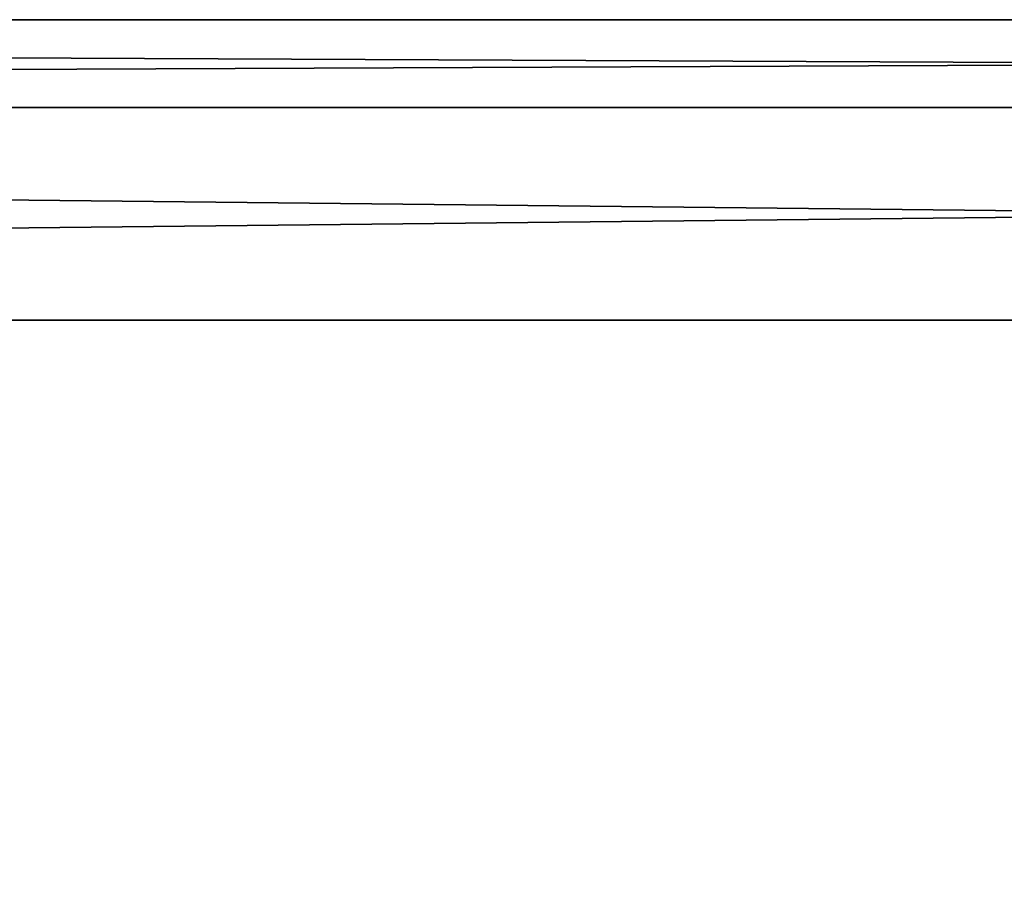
# Model space of a CAD drawing. Header units: millimetres. Extents: x -94 to 254, y 0 to 980.
# Tile 122 of 256: x 14.05 to 15.68, y 866.53 to 868. Entities that reach past the tile are written whole.
import ezdxf

# ---------------------------------------------------------------- set-up
doc = ezdxf.new("R2010")
doc.units = ezdxf.units.MM
doc.header["$LTSCALE"] = 65.185185
for name, color, linetype in [('5379', 7, 'CONTINUOUS'), ('5380', 7, 'CONTINUOUS'), ('5381', 7, 'CONTINUOUS'), ('5400', 7, 'CONTINUOUS'), ('5402', 7, 'CONTINUOUS')]:
    doc.layers.add(name, color=color, linetype=linetype)

msp = doc.modelspace()

# ---------------------------------------------------------------- linework, layer by layer
at = {"layer": '5379', "color": 7, "linetype": 'CONTINUOUS', "true_color": 0xe0f2ff}
for points in [[(32.8307, 868, 24.5), (32.8307, 868, -24.5), (-0.38, 868, -24.5), (32.8307, 868, 24.5)], [(-0.38, 868, 24.5), (32.8307, 868, 24.5), (-0.38, 868, -24.5), (-0.38, 868, 24.5)]]:
    msp.add_3dface(points, dxfattribs=at)
at = {"layer": '5380', "color": 7, "linetype": 'CONTINUOUS', "true_color": 0xe0f2ff}
for points in [[(32.8307, 867.5, 25), (-0.38, 867.5, 25), (34.3807, 863, 25), (32.8307, 867.5, 25)], [(34.3807, 863, 25), (-0.38, 867.5, 25), (-0.38, 863, 25), (34.3807, 863, 25)]]:
    msp.add_3dface(points, dxfattribs=at)
at = {"layer": '5381', "color": 7, "linetype": 'CONTINUOUS', "true_color": 0xe0f2ff}
for points in [[(-0.38, 867.5, -25), (32.8307, 867.5, -25), (-0.38, 863, -25), (-0.38, 867.5, -25)], [(-0.38, 863, -25), (32.8307, 867.5, -25), (34.3807, 863, -25), (-0.38, 863, -25)]]:
    msp.add_3dface(points, dxfattribs=at)
at = {"layer": '5400', "color": 7, "linetype": 'CONTINUOUS', "true_color": 0xe0f2ff}
for points in [[(32.8307, 868, 24.5), (-0.38, 868, 24.5), (-0.38, 867.8536, 24.8536), (32.8307, 868, 24.5)], [(32.8307, 867.8536, 24.8536), (32.8307, 868, 24.5), (-0.38, 867.8536, 24.8536), (32.8307, 867.8536, 24.8536)], [(-0.38, 867.5, 25), (32.8307, 867.5, 25), (32.8307, 867.8536, 24.8536), (-0.38, 867.5, 25)], [(-0.38, 867.5, 25), (32.8307, 867.8536, 24.8536), (-0.38, 867.8536, 24.8536), (-0.38, 867.5, 25)]]:
    msp.add_3dface(points, dxfattribs=at)
at = {"layer": '5402', "color": 7, "linetype": 'CONTINUOUS', "true_color": 0xe0f2ff}
for points in [[(-0.38, 868, -24.5), (32.8307, 868, -24.5), (32.8307, 867.8536, -24.8536), (-0.38, 868, -24.5)], [(-0.38, 867.8536, -24.8536), (-0.38, 868, -24.5), (32.8307, 867.8536, -24.8536), (-0.38, 867.8536, -24.8536)], [(32.8307, 867.5, -25), (-0.38, 867.5, -25), (-0.38, 867.8536, -24.8536), (32.8307, 867.5, -25)], [(32.8307, 867.5, -25), (-0.38, 867.8536, -24.8536), (32.8307, 867.8536, -24.8536), (32.8307, 867.5, -25)]]:
    msp.add_3dface(points, dxfattribs=at)

doc.saveas('drawing.dxf')
